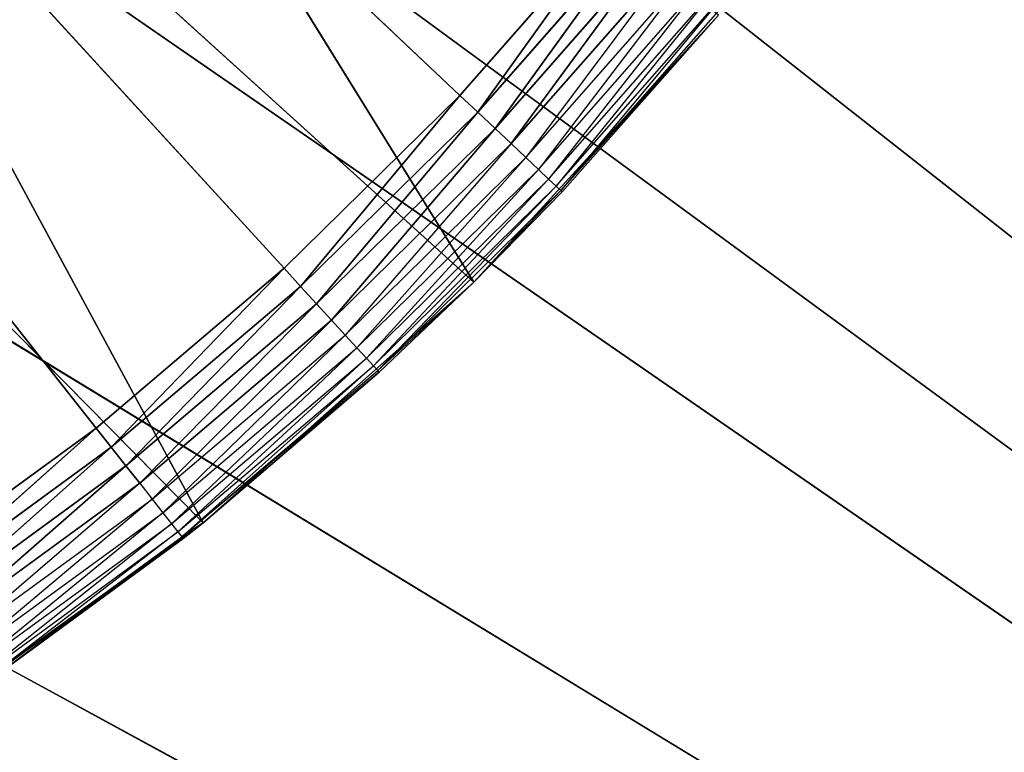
# Model space of a CAD drawing. Extents: x 0 to 6, y 0.1 to 15.2.
# Tile 168 of 256: x 5.316 to 5.456, y 0.652 to 0.757. Entities that reach past the tile are written whole.
import ezdxf

# ---------------------------------------------------------------- set-up
doc = ezdxf.new("R2010")
doc.units = 0
doc.header["$LTSCALE"] = 2.54
doc.layers.get('0').update_dxf_attribs({"color": 13, "linetype": 'CONTINUOUS'})

# ---------------------------------------------------------------- blocks, each defined once
blk = doc.blocks.new('UCHWYT_NA__CI_GACZK__GIUMI')
at = {"color": 0}
for p, q in [((6.03, 0.2755, 4.116), (4.53, 1.3755, 4.116)), ((6.03, 0.2755, 4.116), (4.53, 1.3755, 4.116)), ((5.32722, 0.69859, 1.316), (5.03, 1.0755, 1.316)), ((5.03, 1.0755, 1.316), (5.35394, 0.7213, 1.316)), ((5.32722, 0.69859, 1.316), (5.03, 1.0755, 1.316)), ((5.37893, 0.74589, 1.316), (5.03, 1.0755, 1.316)), ((5.37893, 0.74589, 1.316), (5.03, 1.0755, 1.316)), ((5.03, 1.0755, 1.316), (5.35394, 0.7213, 1.316)), ((5.29045, 0.85695, 1.516), (6.03, 0.2755, 1.516)), ((5.29045, 0.85695, 1.516), (6.03, 0.2755, 1.516)), ((5.29045, 0.85695, 1.616), (6.03, 0.2755, 1.616)), ((5.29045, 0.85695, 1.616), (6.03, 0.2755, 1.616)), ((5.38091, 0.71932, 1.516), (5.29907, 0.85166, 1.516)), ((5.38091, 0.71932, 1.516), (5.29907, 0.85166, 1.516)), ((5.34242, 0.68513, 1.516), (5.26952, 0.82029, 1.516)), ((5.34242, 0.68513, 1.516), (5.26952, 0.82029, 1.516)), ((5.38091, 0.71932, 1.516), (5.26952, 0.82029, 1.516)), ((5.38091, 0.71932, 1.516), (5.26952, 0.82029, 1.516)), ((5.24855, 0.81505, 1.516), (6.03, 0.2755, 1.516)), ((5.24855, 0.81505, 1.516), (6.03, 0.2755, 1.516)), ((5.24855, 0.81505, 1.616), (6.03, 0.2755, 1.616)), ((5.24855, 0.81505, 1.616), (6.03, 0.2755, 1.616)), ((5.34242, 0.68513, 1.516), (5.23634, 0.79279, 1.516)), ((5.34242, 0.68513, 1.516), (5.23634, 0.79279, 1.516)), ((5.2, 0.78105, 1.516), (6.03, 0.2755, 1.516)), ((5.2, 0.78105, 1.516), (6.03, 0.2755, 1.516)), ((6.03, 0.2755, 1.616), (5.2, 0.78105, 1.616)), ((6.03, 0.2755, 1.616), (5.2, 0.78105, 1.616)), ((5.40206, 0.77224, 1.316), (5.37893, 0.74589, 1.316)), ((5.40206, 0.77224, 1.316), (5.37893, 0.74589, 1.316)), ((5.40206, 0.77224, 1.316), (5.38146, 0.7435, 1.3163)), ((5.40206, 0.77224, 1.316), (5.38146, 0.7435, 1.3163)), ((5.38146, 0.7435, 1.3163), (5.40476, 0.77004, 1.3163)), ((5.38146, 0.7435, 1.3163), (5.40476, 0.77004, 1.3163)), ((5.40476, 0.77004, 1.3163), (5.38391, 0.74119, 1.31721)), ((5.40476, 0.77004, 1.3163), (5.38391, 0.74119, 1.31721)), ((5.38391, 0.74119, 1.31721), (5.40737, 0.76792, 1.31721)), ((5.38391, 0.74119, 1.31721), (5.40737, 0.76792, 1.31721)), ((5.40737, 0.76792, 1.31721), (5.3862, 0.73902, 1.31868)), ((5.40737, 0.76792, 1.31721), (5.3862, 0.73902, 1.31868)), ((5.3862, 0.73902, 1.31868), (5.40982, 0.76592, 1.31868)), ((5.40982, 0.76592, 1.31868), (5.38828, 0.73706, 1.32068)), ((5.38828, 0.73706, 1.32068), (5.41203, 0.76412, 1.32068)), ((5.41203, 0.76412, 1.32068), (5.39007, 0.73537, 1.32314)), ((5.39007, 0.73537, 1.32314), (5.41394, 0.76256, 1.32314)), ((5.41394, 0.76256, 1.32314), (5.39153, 0.73399, 1.326)), ((5.39153, 0.73399, 1.326), (5.41549, 0.76129, 1.326)), ((5.41549, 0.76129, 1.326), (5.3926, 0.73298, 1.32916)), ((5.3926, 0.73298, 1.32916), (5.41663, 0.76036, 1.32916)), ((5.41663, 0.76036, 1.32916), (5.39325, 0.73236, 1.33253)), ((5.39325, 0.73236, 1.33253), (5.41733, 0.75979, 1.33253)), ((5.41567, 0.75729, 1.516), (5.38091, 0.71932, 1.516)), ((5.41567, 0.75729, 1.516), (5.38091, 0.71932, 1.516)), ((5.41567, 0.75729, 1.336), (5.39325, 0.73236, 1.33253)), ((5.41567, 0.75729, 1.516), (5.39347, 0.73215, 1.336)), ((5.39347, 0.73215, 1.336), (5.41567, 0.75729, 1.336)), ((5.41567, 0.75729, 1.516), (5.39347, 0.73215, 1.336)), ((5.14629, 0.756, 1.516), (6.03, 0.2755, 1.516)), ((5.14629, 0.756, 1.516), (6.03, 0.2755, 1.516)), ((5.14629, 0.756, 1.616), (6.03, 0.2755, 1.616)), ((5.14629, 0.756, 1.616), (6.03, 0.2755, 1.616)), ((5.37893, 0.74589, 1.316), (5.35394, 0.7213, 1.316)), ((5.37893, 0.74589, 1.316), (5.35394, 0.7213, 1.316)), ((5.37893, 0.74589, 1.316), (5.35629, 0.71873, 1.3163)), ((5.37893, 0.74589, 1.316), (5.35629, 0.71873, 1.3163)), ((5.37893, 0.74589, 1.316), (5.38146, 0.7435, 1.3163)), ((5.37893, 0.74589, 1.316), (5.38146, 0.7435, 1.3163)), ((5.35629, 0.71873, 1.3163), (5.38146, 0.7435, 1.3163)), ((5.35629, 0.71873, 1.3163), (5.38146, 0.7435, 1.3163)), ((5.38146, 0.7435, 1.3163), (5.35856, 0.71625, 1.31721)), ((5.38146, 0.7435, 1.3163), (5.35856, 0.71625, 1.31721)), ((5.38146, 0.7435, 1.3163), (5.38391, 0.74119, 1.31721)), ((5.38146, 0.7435, 1.3163), (5.38391, 0.74119, 1.31721)), ((5.35856, 0.71625, 1.31721), (5.38391, 0.74119, 1.31721)), ((5.35856, 0.71625, 1.31721), (5.38391, 0.74119, 1.31721)), ((5.38391, 0.74119, 1.31721), (5.36069, 0.71392, 1.31868)), ((5.38391, 0.74119, 1.31721), (5.36069, 0.71392, 1.31868)), ((5.38391, 0.74119, 1.31721), (5.3862, 0.73902, 1.31868)), ((5.38391, 0.74119, 1.31721), (5.3862, 0.73902, 1.31868)), ((5.36069, 0.71392, 1.31868), (5.3862, 0.73902, 1.31868)), ((5.3862, 0.73902, 1.31868), (5.36262, 0.71181, 1.32068)), ((5.3862, 0.73902, 1.31868), (5.38828, 0.73706, 1.32068)), ((5.36262, 0.71181, 1.32068), (5.38828, 0.73706, 1.32068)), ((5.38828, 0.73706, 1.32068), (5.36428, 0.70999, 1.32314)), ((5.38828, 0.73706, 1.32068), (5.39007, 0.73537, 1.32314)), ((5.36428, 0.70999, 1.32314), (5.39007, 0.73537, 1.32314)), ((5.39007, 0.73537, 1.32314), (5.36563, 0.70852, 1.326)), ((5.39007, 0.73537, 1.32314), (5.39153, 0.73399, 1.326)), ((5.36563, 0.70852, 1.326), (5.39153, 0.73399, 1.326)), ((5.39153, 0.73399, 1.326), (5.36663, 0.70743, 1.32916)), ((5.39153, 0.73399, 1.326), (5.3926, 0.73298, 1.32916)), ((5.36663, 0.70743, 1.32916), (5.3926, 0.73298, 1.32916)), ((5.3926, 0.73298, 1.32916), (5.36724, 0.70676, 1.33253)), ((5.36724, 0.70676, 1.33253), (5.39325, 0.73236, 1.33253)), ((5.38091, 0.71932, 1.336), (5.39325, 0.73236, 1.33253)), ((5.38091, 0.71932, 1.516), (5.39347, 0.73215, 1.336)), ((5.38091, 0.71932, 1.516), (5.39347, 0.73215, 1.336)), ((5.38091, 0.71932, 1.336), (5.39347, 0.73215, 1.336)), ((5.3926, 0.73298, 1.32916), (5.39325, 0.73236, 1.33253)), ((5.39347, 0.73215, 1.336), (5.39325, 0.73236, 1.33253)), ((5.35394, 0.7213, 1.316), (5.32722, 0.69859, 1.316)), ((5.35394, 0.7213, 1.316), (5.32722, 0.69859, 1.316)), ((5.35394, 0.7213, 1.316), (5.32938, 0.69587, 1.3163)), ((5.35394, 0.7213, 1.316), (5.32938, 0.69587, 1.3163)), ((5.35394, 0.7213, 1.316), (5.35629, 0.71873, 1.3163)), ((5.35394, 0.7213, 1.316), (5.35629, 0.71873, 1.3163)), ((5.38091, 0.71932, 1.516), (5.34242, 0.68513, 1.516)), ((5.38091, 0.71932, 1.516), (5.34242, 0.68513, 1.516)), ((5.38091, 0.71932, 1.336), (5.36724, 0.70676, 1.33253)), ((5.36744, 0.70654, 1.336), (5.38091, 0.71932, 1.516)), ((5.36744, 0.70654, 1.336), (5.38091, 0.71932, 1.516)), ((5.36744, 0.70654, 1.336), (5.38091, 0.71932, 1.336)), ((5.38091, 0.71932, 1.516), (5.38091, 0.71932, 1.336)), ((5.38091, 0.71932, 1.516), (5.38091, 0.71932, 1.336)), ((5.32938, 0.69587, 1.3163), (5.35629, 0.71873, 1.3163)), ((5.32938, 0.69587, 1.3163), (5.35629, 0.71873, 1.3163)), ((5.35629, 0.71873, 1.3163), (5.33146, 0.69322, 1.31721)), ((5.35629, 0.71873, 1.3163), (5.33146, 0.69322, 1.31721)), ((5.35629, 0.71873, 1.3163), (5.35856, 0.71625, 1.31721)), ((5.35629, 0.71873, 1.3163), (5.35856, 0.71625, 1.31721)), ((5.33146, 0.69322, 1.31721), (5.35856, 0.71625, 1.31721)), ((5.33146, 0.69322, 1.31721), (5.35856, 0.71625, 1.31721)), ((5.35856, 0.71625, 1.31721), (5.33342, 0.69074, 1.31868)), ((5.35856, 0.71625, 1.31721), (5.33342, 0.69074, 1.31868)), ((5.35856, 0.71625, 1.31721), (5.36069, 0.71392, 1.31868)), ((5.35856, 0.71625, 1.31721), (5.36069, 0.71392, 1.31868)), ((5.33342, 0.69074, 1.31868), (5.36069, 0.71392, 1.31868)), ((5.36069, 0.71392, 1.31868), (5.33519, 0.6885, 1.32068)), ((5.36069, 0.71392, 1.31868), (5.36262, 0.71181, 1.32068)), ((5.33519, 0.6885, 1.32068), (5.36262, 0.71181, 1.32068)), ((5.36262, 0.71181, 1.32068), (5.33671, 0.68656, 1.32314)), ((5.36262, 0.71181, 1.32068), (5.36428, 0.70999, 1.32314)), ((5.33671, 0.68656, 1.32314), (5.36428, 0.70999, 1.32314)), ((5.36428, 0.70999, 1.32314), (5.33795, 0.68499, 1.326)), ((5.36428, 0.70999, 1.32314), (5.36563, 0.70852, 1.326)), ((5.33795, 0.68499, 1.326), (5.36563, 0.70852, 1.326)), ((5.36563, 0.70852, 1.326), (5.33886, 0.68384, 1.32916)), ((5.36563, 0.70852, 1.326), (5.36663, 0.70743, 1.32916)), ((5.33886, 0.68384, 1.32916), (5.36663, 0.70743, 1.32916)), ((5.36663, 0.70743, 1.32916), (5.33942, 0.68313, 1.33253)), ((5.33942, 0.68313, 1.33253), (5.36724, 0.70676, 1.33253)), ((5.36744, 0.70654, 1.336), (5.33942, 0.68313, 1.33253)), ((5.34242, 0.68513, 1.336), (5.36744, 0.70654, 1.336)), ((5.36744, 0.70654, 1.336), (5.34242, 0.68513, 1.516)), ((5.36744, 0.70654, 1.336), (5.34242, 0.68513, 1.516)), ((5.36663, 0.70743, 1.32916), (5.36724, 0.70676, 1.33253)), ((5.36744, 0.70654, 1.336), (5.36724, 0.70676, 1.33253)), ((5.32722, 0.69859, 1.316), (5.29892, 0.6779, 1.316)), ((5.32722, 0.69859, 1.316), (5.29892, 0.6779, 1.316)), ((5.32722, 0.69859, 1.316), (5.30087, 0.67503, 1.3163)), ((5.32722, 0.69859, 1.316), (5.30087, 0.67503, 1.3163)), ((5.32722, 0.69859, 1.316), (5.32938, 0.69587, 1.3163)), ((5.32722, 0.69859, 1.316), (5.32938, 0.69587, 1.3163)), ((5.30087, 0.67503, 1.3163), (5.32938, 0.69587, 1.3163)), ((5.30087, 0.67503, 1.3163), (5.32938, 0.69587, 1.3163)), ((5.32938, 0.69587, 1.3163), (5.30275, 0.67224, 1.31721)), ((5.32938, 0.69587, 1.3163), (5.30275, 0.67224, 1.31721)), ((5.32938, 0.69587, 1.3163), (5.33146, 0.69322, 1.31721)), ((5.32938, 0.69587, 1.3163), (5.33146, 0.69322, 1.31721)), ((5.30275, 0.67224, 1.31721), (5.33146, 0.69322, 1.31721)), ((5.30275, 0.67224, 1.31721), (5.33146, 0.69322, 1.31721)), ((5.33146, 0.69322, 1.31721), (5.30452, 0.66962, 1.31868)), ((5.33146, 0.69322, 1.31721), (5.30452, 0.66962, 1.31868)), ((5.33146, 0.69322, 1.31721), (5.33342, 0.69074, 1.31868)), ((5.33146, 0.69322, 1.31721), (5.33342, 0.69074, 1.31868)), ((5.30452, 0.66962, 1.31868), (5.33342, 0.69074, 1.31868)), ((5.33342, 0.69074, 1.31868), (5.30612, 0.66726, 1.32068)), ((5.33342, 0.69074, 1.31868), (5.33519, 0.6885, 1.32068)), ((5.30612, 0.66726, 1.32068), (5.33519, 0.6885, 1.32068)), ((5.33519, 0.6885, 1.32068), (5.3075, 0.66521, 1.32314)), ((5.33519, 0.6885, 1.32068), (5.33671, 0.68656, 1.32314)), ((5.3075, 0.66521, 1.32314), (5.33671, 0.68656, 1.32314)), ((5.33671, 0.68656, 1.32314), (5.30862, 0.66356, 1.326)), ((5.33671, 0.68656, 1.32314), (5.33795, 0.68499, 1.326)), ((5.34242, 0.68513, 1.516), (5.30063, 0.65507, 1.516)), ((5.34242, 0.68513, 1.516), (5.30063, 0.65507, 1.516)), ((5.30862, 0.66356, 1.326), (5.33795, 0.68499, 1.326)), ((5.33795, 0.68499, 1.326), (5.30945, 0.66234, 1.32916)), ((5.33795, 0.68499, 1.326), (5.33886, 0.68384, 1.32916)), ((5.34242, 0.68513, 1.336), (5.33942, 0.68313, 1.33253)), ((5.33961, 0.68289, 1.336), (5.34242, 0.68513, 1.516)), ((5.33961, 0.68289, 1.336), (5.34242, 0.68513, 1.336)), ((5.33961, 0.68289, 1.336), (5.34242, 0.68513, 1.516)), ((5.34242, 0.68513, 1.336), (5.34242, 0.68513, 1.516)), ((5.34242, 0.68513, 1.336), (5.34242, 0.68513, 1.516)), ((5.33961, 0.68289, 1.336), (5.30063, 0.65507, 1.516)), ((5.33961, 0.68289, 1.336), (5.30063, 0.65507, 1.516)), ((5.30945, 0.66234, 1.32916), (5.33886, 0.68384, 1.32916)), ((5.33886, 0.68384, 1.32916), (5.30995, 0.66159, 1.33253)), ((5.30995, 0.66159, 1.33253), (5.33942, 0.68313, 1.33253)), ((5.31012, 0.66134, 1.336), (5.33942, 0.68313, 1.33253)), ((5.31012, 0.66134, 1.336), (5.33961, 0.68289, 1.336)), ((5.33886, 0.68384, 1.32916), (5.33942, 0.68313, 1.33253)), ((5.33961, 0.68289, 1.336), (5.33942, 0.68313, 1.33253))]:
    blk.add_line(p, q, dxfattribs=at)
mesh = blk.add_polyface(dxfattribs=at)
corners = [(6.03, 14.8755, 1.616), (5.32445, 1.2455, 1.616), (6.03, 0.2755, 1.616)]
mesh.append_faces([[corners[k] for k in face] for face in [(0, 1, 2)]], dxfattribs={"color": 0})
mesh = blk.add_polyface(dxfattribs=at)
corners = [(6.03, 0.2755, 1.516), (5.3495, 1.19179, 1.516), (6.03, 14.8755, 1.516)]
mesh.append_faces([[corners[k] for k in face] for face in [(0, 1, 2)]], dxfattribs={"color": 0})
mesh = blk.add_polyface(dxfattribs=at)
corners = [(6.03, 0.2755, 4.116), (4.53, 1.3755, 4.116), (4.53, 0.2755, 4.116)]
mesh.append_faces([[corners[k] for k in face] for face in [(0, 1, 2)]], dxfattribs={"color": 0})
mesh = blk.add_polyface(dxfattribs=at)
corners = [(6.03, 1.3755, 4.116), (4.53, 1.3755, 4.116), (6.03, 0.2755, 4.116)]
mesh.append_faces([[corners[k] for k in face] for face in [(0, 1, 2)]], dxfattribs={"color": 0})
mesh = blk.add_polyface(dxfattribs=at)
corners = [(6.03, 0.2755, 4.016), (4.53, 0.2755, 4.016), (6.03, 1.3755, 4.016)]
mesh.append_faces([[corners[k] for k in face] for face in [(0, 1, 2)]], dxfattribs={"color": 0})
mesh = blk.add_polyface(dxfattribs=at)
corners = [(6.03, 1.3755, 4.016), (4.53, 0.2755, 4.016), (4.53, 1.3755, 4.016)]
mesh.append_faces([[corners[k] for k in face] for face in [(0, 1, 2)]], dxfattribs={"color": 0})
mesh = blk.add_polyface(dxfattribs=at)
corners = [(6.03, 0.2755, 1.616), (5.32445, 1.2455, 1.616), (5.3495, 1.19179, 1.616)]
mesh.append_faces([[corners[k] for k in face] for face in [(0, 1, 2)]], dxfattribs={"color": 0})
mesh = blk.add_polyface(dxfattribs=at)
corners = [(6.03, 0.2755, 1.516), (5.36483, 1.13454, 1.516), (5.3495, 1.19179, 1.516)]
mesh.append_faces([[corners[k] for k in face] for face in [(0, 1, 2)]], dxfattribs={"color": 0})
mesh = blk.add_polyface(dxfattribs=at)
corners = [(6.03, 0.2755, 1.616), (5.3495, 1.19179, 1.616), (5.36483, 1.13454, 1.616)]
mesh.append_faces([[corners[k] for k in face] for face in [(0, 1, 2)]], dxfattribs={"color": 0})
mesh = blk.add_polyface(dxfattribs=at)
corners = [(6.03, 0.2755, 1.516), (5.37, 1.0755, 1.516), (5.36483, 1.13454, 1.516)]
mesh.append_faces([[corners[k] for k in face] for face in [(0, 1, 2)]], dxfattribs={"color": 0})
mesh = blk.add_polyface(dxfattribs=at)
corners = [(6.03, 0.2755, 1.616), (5.36483, 1.13454, 1.616), (5.37, 1.0755, 1.616)]
mesh.append_faces([[corners[k] for k in face] for face in [(0, 1, 2)]], dxfattribs={"color": 0})
mesh = blk.add_polyface(dxfattribs=at)
corners = [(5.35394, 0.7213, 1.316), (5.32722, 0.69859, 1.316), (5.03, 1.0755, 1.316)]
mesh.append_faces([[corners[k] for k in face] for face in [(0, 1, 2)]], dxfattribs={"color": 0})
mesh = blk.add_polyface(dxfattribs=at)
corners = [(5.32722, 0.69859, 1.316), (5.29892, 0.6779, 1.316), (5.03, 1.0755, 1.316)]
mesh.append_faces([[corners[k] for k in face] for face in [(0, 1, 2)]], dxfattribs={"color": 0})
mesh = blk.add_polyface(dxfattribs=at)
corners = [(5.40206, 0.77224, 1.316), (5.37893, 0.74589, 1.316), (5.03, 1.0755, 1.316)]
mesh.append_faces([[corners[k] for k in face] for face in [(0, 1, 2)]], dxfattribs={"color": 0})
mesh = blk.add_polyface(dxfattribs=at)
corners = [(5.37893, 0.74589, 1.316), (5.35394, 0.7213, 1.316), (5.03, 1.0755, 1.316)]
mesh.append_faces([[corners[k] for k in face] for face in [(0, 1, 2)]], dxfattribs={"color": 0})
mesh = blk.add_polyface(dxfattribs=at)
corners = [(6.03, 0.2755, 1.516), (5.36483, 1.01646, 1.516), (5.37, 1.0755, 1.516)]
mesh.append_faces([[corners[k] for k in face] for face in [(0, 1, 2)]], dxfattribs={"color": 0})
mesh = blk.add_polyface(dxfattribs=at)
corners = [(6.03, 0.2755, 1.616), (5.37, 1.0755, 1.616), (5.36483, 1.01646, 1.616)]
mesh.append_faces([[corners[k] for k in face] for face in [(0, 1, 2)]], dxfattribs={"color": 0})
mesh = blk.add_polyface(dxfattribs=at)
corners = [(6.03, 0.2755, 1.616), (1.36483, 1.01646, 1.616), (1.3495, 0.95921, 1.616)]
mesh.append_faces([[corners[k] for k in face] for face in [(0, 1, 2)]], dxfattribs={"color": 0})
mesh = blk.add_polyface(dxfattribs=at)
corners = [(6.03, 0.2755, 1.616), (4.97096, 0.74067, 1.616), (1.36483, 1.01646, 1.616)]
mesh.append_faces([[corners[k] for k in face] for face in [(0, 1, 2)]], dxfattribs={"color": 0})
mesh = blk.add_polyface(dxfattribs=at)
corners = [(6.03, 0.2755, 1.516), (5.3495, 0.95921, 1.516), (5.36483, 1.01646, 1.516)]
mesh.append_faces([[corners[k] for k in face] for face in [(0, 1, 2)]], dxfattribs={"color": 0})
mesh = blk.add_polyface(dxfattribs=at)
corners = [(6.03, 0.2755, 1.616), (5.36483, 1.01646, 1.616), (5.3495, 0.95921, 1.616)]
mesh.append_faces([[corners[k] for k in face] for face in [(0, 1, 2)]], dxfattribs={"color": 0})
mesh = blk.add_polyface(dxfattribs=at)
corners = [(6.03, 0.2755, 1.616), (1.3495, 0.95921, 1.616), (1.32445, 0.9055, 1.616)]
mesh.append_faces([[corners[k] for k in face] for face in [(0, 1, 2)]], dxfattribs={"color": 0})
mesh = blk.add_polyface(dxfattribs=at)
corners = [(6.03, 0.2755, 1.516), (5.32445, 0.9055, 1.516), (5.3495, 0.95921, 1.516)]
mesh.append_faces([[corners[k] for k in face] for face in [(0, 1, 2)]], dxfattribs={"color": 0})
mesh = blk.add_polyface(dxfattribs=at)
corners = [(6.03, 0.2755, 1.616), (5.3495, 0.95921, 1.616), (5.32445, 0.9055, 1.616)]
mesh.append_faces([[corners[k] for k in face] for face in [(0, 1, 2)]], dxfattribs={"color": 0})
mesh = blk.add_polyface(dxfattribs=at)
corners = [(6.03, 0.2755, 1.616), (1.32445, 0.9055, 1.616), (1.29045, 0.85695, 1.616)]
mesh.append_faces([[corners[k] for k in face] for face in [(0, 1, 2)]], dxfattribs={"color": 0})
mesh = blk.add_polyface(dxfattribs=at)
corners = [(6.03, 0.2755, 1.516), (5.29045, 0.85695, 1.516), (5.32445, 0.9055, 1.516)]
mesh.append_faces([[corners[k] for k in face] for face in [(0, 1, 2)]], dxfattribs={"color": 0})
mesh = blk.add_polyface(dxfattribs=at)
corners = [(6.03, 0.2755, 1.616), (5.32445, 0.9055, 1.616), (5.29045, 0.85695, 1.616)]
mesh.append_faces([[corners[k] for k in face] for face in [(0, 1, 2)]], dxfattribs={"color": 0})
mesh = blk.add_polyface(dxfattribs=at)
corners = [(6.03, 0.2755, 1.616), (1.29045, 0.85695, 1.616), (1.24855, 0.81505, 1.616)]
mesh.append_faces([[corners[k] for k in face] for face in [(0, 1, 2)]], dxfattribs={"color": 0})
mesh = blk.add_polyface(dxfattribs=at)
corners = [(6.03, 0.2755, 1.516), (5.24855, 0.81505, 1.516), (5.29045, 0.85695, 1.516)]
mesh.append_faces([[corners[k] for k in face] for face in [(0, 1, 2)]], dxfattribs={"color": 0})
mesh = blk.add_polyface(dxfattribs=at)
corners = [(6.03, 0.2755, 1.616), (5.29045, 0.85695, 1.616), (5.24855, 0.81505, 1.616)]
mesh.append_faces([[corners[k] for k in face] for face in [(0, 1, 2)]], dxfattribs={"color": 0})
mesh = blk.add_polyface(dxfattribs=at)
corners = [(5.38091, 0.71932, 1.516), (5.29907, 0.85166, 1.516), (5.26952, 0.82029, 1.516)]
mesh.append_faces([[corners[k] for k in face] for face in [(0, 1, 2)]], dxfattribs={"color": 0})
mesh = blk.add_polyface(dxfattribs=at)
corners = [(5.41567, 0.75729, 1.516), (5.29907, 0.85166, 1.516), (5.38091, 0.71932, 1.516)]
mesh.append_faces([[corners[k] for k in face] for face in [(0, 1, 2)]], dxfattribs={"color": 0})
mesh = blk.add_polyface(dxfattribs=at)
corners = [(5.34242, 0.68513, 1.516), (5.26952, 0.82029, 1.516), (5.23634, 0.79279, 1.516)]
mesh.append_faces([[corners[k] for k in face] for face in [(0, 1, 2)]], dxfattribs={"color": 0})
mesh = blk.add_polyface(dxfattribs=at)
corners = [(5.38091, 0.71932, 1.516), (5.26952, 0.82029, 1.516), (5.34242, 0.68513, 1.516)]
mesh.append_faces([[corners[k] for k in face] for face in [(0, 1, 2)]], dxfattribs={"color": 0})
mesh = blk.add_polyface(dxfattribs=at)
corners = [(6.03, 0.2755, 1.616), (1.24855, 0.81505, 1.616), (1.2, 0.78105, 1.616)]
mesh.append_faces([[corners[k] for k in face] for face in [(0, 1, 2)]], dxfattribs={"color": 0})
mesh = blk.add_polyface(dxfattribs=at)
corners = [(6.03, 0.2755, 1.516), (5.2, 0.78105, 1.516), (5.24855, 0.81505, 1.516)]
mesh.append_faces([[corners[k] for k in face] for face in [(0, 1, 2)]], dxfattribs={"color": 0})
mesh = blk.add_polyface(dxfattribs=at)
corners = [(6.03, 0.2755, 1.616), (5.24855, 0.81505, 1.616), (5.2, 0.78105, 1.616)]
mesh.append_faces([[corners[k] for k in face] for face in [(0, 1, 2)]], dxfattribs={"color": 0})
mesh = blk.add_polyface(dxfattribs=at)
corners = [(5.34242, 0.68513, 1.516), (5.23634, 0.79279, 1.516), (5.30063, 0.65507, 1.516)]
mesh.append_faces([[corners[k] for k in face] for face in [(0, 1, 2)]], dxfattribs={"color": 0})
mesh = blk.add_polyface(dxfattribs=at)
corners = [(6.03, 0.2755, 1.616), (1.2, 0.78105, 1.616), (1.14629, 0.756, 1.616)]
mesh.append_faces([[corners[k] for k in face] for face in [(0, 1, 2)]], dxfattribs={"color": 0})
mesh = blk.add_polyface(dxfattribs=at)
corners = [(6.03, 0.2755, 1.516), (5.14629, 0.756, 1.516), (5.2, 0.78105, 1.516)]
mesh.append_faces([[corners[k] for k in face] for face in [(0, 1, 2)]], dxfattribs={"color": 0})
mesh = blk.add_polyface(dxfattribs=at)
corners = [(6.03, 0.2755, 1.616), (5.2, 0.78105, 1.616), (5.14629, 0.756, 1.616)]
mesh.append_faces([[corners[k] for k in face] for face in [(0, 1, 2)]], dxfattribs={"color": 0})
mesh = blk.add_polyface(dxfattribs=at)
corners = [(5.40206, 0.77224, 1.316), (5.38146, 0.7435, 1.3163), (5.37893, 0.74589, 1.316)]
mesh.append_faces([[corners[k] for k in face] for face in [(0, 1, 2)]], dxfattribs={"color": 0})
mesh = blk.add_polyface(dxfattribs=at)
corners = [(5.40476, 0.77004, 1.3163), (5.38146, 0.7435, 1.3163), (5.40206, 0.77224, 1.316)]
mesh.append_faces([[corners[k] for k in face] for face in [(0, 1, 2)]], dxfattribs={"color": 0})
mesh = blk.add_polyface(dxfattribs=at)
corners = [(5.40476, 0.77004, 1.3163), (5.38391, 0.74119, 1.31721), (5.38146, 0.7435, 1.3163)]
mesh.append_faces([[corners[k] for k in face] for face in [(0, 1, 2)]], dxfattribs={"color": 0})
mesh = blk.add_polyface(dxfattribs=at)
corners = [(5.40737, 0.76792, 1.31721), (5.38391, 0.74119, 1.31721), (5.40476, 0.77004, 1.3163)]
mesh.append_faces([[corners[k] for k in face] for face in [(0, 1, 2)]], dxfattribs={"color": 0})
mesh = blk.add_polyface(dxfattribs=at)
corners = [(5.40737, 0.76792, 1.31721), (5.3862, 0.73902, 1.31868), (5.38391, 0.74119, 1.31721)]
mesh.append_faces([[corners[k] for k in face] for face in [(0, 1, 2)]], dxfattribs={"color": 0})
mesh = blk.add_polyface(dxfattribs=at)
corners = [(5.40982, 0.76592, 1.31868), (5.3862, 0.73902, 1.31868), (5.40737, 0.76792, 1.31721)]
mesh.append_faces([[corners[k] for k in face] for face in [(0, 1, 2)]], dxfattribs={"color": 0})
mesh = blk.add_polyface(dxfattribs=at)
corners = [(5.41567, 0.75729, 1.516), (5.38091, 0.71932, 1.516), (5.39347, 0.73215, 1.336)]
mesh.append_faces([[corners[k] for k in face] for face in [(0, 1, 2)]], dxfattribs={"color": 0})
mesh = blk.add_polyface(dxfattribs=at)
corners = [(5.41567, 0.75729, 1.516), (5.39347, 0.73215, 1.336), (5.41567, 0.75729, 1.336)]
mesh.append_faces([[corners[k] for k in face] for face in [(0, 1, 2)]], dxfattribs={"color": 0})
mesh = blk.add_polyface(dxfattribs=at)
corners = [(6.03, 0.2755, 1.616), (1.14629, 0.756, 1.616), (0.03, 0.2755, 1.616)]
mesh.append_faces([[corners[k] for k in face] for face in [(0, 1, 2)]], dxfattribs={"color": 0})
mesh = blk.add_polyface(dxfattribs=at)
corners = [(6.03, 0.2755, 1.516), (5.08904, 0.74067, 1.516), (5.14629, 0.756, 1.516)]
mesh.append_faces([[corners[k] for k in face] for face in [(0, 1, 2)]], dxfattribs={"color": 0})
mesh = blk.add_polyface(dxfattribs=at)
corners = [(6.03, 0.2755, 1.616), (5.14629, 0.756, 1.616), (5.08904, 0.74067, 1.616)]
mesh.append_faces([[corners[k] for k in face] for face in [(0, 1, 2)]], dxfattribs={"color": 0})
mesh = blk.add_polyface(dxfattribs=at)
corners = [(5.37893, 0.74589, 1.316), (5.35629, 0.71873, 1.3163), (5.35394, 0.7213, 1.316)]
mesh.append_faces([[corners[k] for k in face] for face in [(0, 1, 2)]], dxfattribs={"color": 0})
mesh = blk.add_polyface(dxfattribs=at)
corners = [(5.38146, 0.7435, 1.3163), (5.35629, 0.71873, 1.3163), (5.37893, 0.74589, 1.316)]
mesh.append_faces([[corners[k] for k in face] for face in [(0, 1, 2)]], dxfattribs={"color": 0})
mesh = blk.add_polyface(dxfattribs=at)
corners = [(5.38146, 0.7435, 1.3163), (5.35856, 0.71625, 1.31721), (5.35629, 0.71873, 1.3163)]
mesh.append_faces([[corners[k] for k in face] for face in [(0, 1, 2)]], dxfattribs={"color": 0})
mesh = blk.add_polyface(dxfattribs=at)
corners = [(5.38391, 0.74119, 1.31721), (5.35856, 0.71625, 1.31721), (5.38146, 0.7435, 1.3163)]
mesh.append_faces([[corners[k] for k in face] for face in [(0, 1, 2)]], dxfattribs={"color": 0})
mesh = blk.add_polyface(dxfattribs=at)
corners = [(6.03, 0.2755, 1.516), (0.03, 0.2755, 1.516), (4.97096, 0.74067, 1.516)]
mesh.append_faces([[corners[k] for k in face] for face in [(0, 1, 2)]], dxfattribs={"color": 0})
mesh = blk.add_polyface(dxfattribs=at)
corners = [(6.03, 0.2755, 1.516), (4.97096, 0.74067, 1.516), (5.03, 0.7355, 1.516)]
mesh.append_faces([[corners[k] for k in face] for face in [(0, 1, 2)]], dxfattribs={"color": 0})
mesh = blk.add_polyface(dxfattribs=at)
corners = [(6.03, 0.2755, 1.616), (5.03, 0.7355, 1.616), (4.97096, 0.74067, 1.616)]
mesh.append_faces([[corners[k] for k in face] for face in [(0, 1, 2)]], dxfattribs={"color": 0})
mesh = blk.add_polyface(dxfattribs=at)
corners = [(6.03, 0.2755, 1.516), (5.03, 0.7355, 1.516), (5.08904, 0.74067, 1.516)]
mesh.append_faces([[corners[k] for k in face] for face in [(0, 1, 2)]], dxfattribs={"color": 0})
mesh = blk.add_polyface(dxfattribs=at)
corners = [(6.03, 0.2755, 1.616), (5.08904, 0.74067, 1.616), (5.03, 0.7355, 1.616)]
mesh.append_faces([[corners[k] for k in face] for face in [(0, 1, 2)]], dxfattribs={"color": 0})
mesh = blk.add_polyface(dxfattribs=at)
corners = [(5.38391, 0.74119, 1.31721), (5.36069, 0.71392, 1.31868), (5.35856, 0.71625, 1.31721)]
mesh.append_faces([[corners[k] for k in face] for face in [(0, 1, 2)]], dxfattribs={"color": 0})
mesh = blk.add_polyface(dxfattribs=at)
corners = [(5.3862, 0.73902, 1.31868), (5.36069, 0.71392, 1.31868), (5.38391, 0.74119, 1.31721)]
mesh.append_faces([[corners[k] for k in face] for face in [(0, 1, 2)]], dxfattribs={"color": 0})
mesh = blk.add_polyface(dxfattribs=at)
corners = [(5.39347, 0.73215, 1.336), (5.38091, 0.71932, 1.516), (5.38091, 0.71932, 1.336)]
mesh.append_faces([[corners[k] for k in face] for face in [(0, 1, 2)]], dxfattribs={"color": 0})
mesh = blk.add_polyface(dxfattribs=at)
corners = [(5.35394, 0.7213, 1.316), (5.32938, 0.69587, 1.3163), (5.32722, 0.69859, 1.316)]
mesh.append_faces([[corners[k] for k in face] for face in [(0, 1, 2)]], dxfattribs={"color": 0})
mesh = blk.add_polyface(dxfattribs=at)
corners = [(5.35629, 0.71873, 1.3163), (5.32938, 0.69587, 1.3163), (5.35394, 0.7213, 1.316)]
mesh.append_faces([[corners[k] for k in face] for face in [(0, 1, 2)]], dxfattribs={"color": 0})
mesh = blk.add_polyface(dxfattribs=at)
corners = [(5.34242, 0.68513, 1.516), (5.36744, 0.70654, 1.336), (5.38091, 0.71932, 1.516)]
mesh.append_faces([[corners[k] for k in face] for face in [(0, 1, 2)]], dxfattribs={"color": 0})
mesh = blk.add_polyface(dxfattribs=at)
corners = [(5.38091, 0.71932, 1.516), (5.36744, 0.70654, 1.336), (5.38091, 0.71932, 1.336)]
mesh.append_faces([[corners[k] for k in face] for face in [(0, 1, 2)]], dxfattribs={"color": 0})
mesh = blk.add_polyface(dxfattribs=at)
corners = [(5.35629, 0.71873, 1.3163), (5.33146, 0.69322, 1.31721), (5.32938, 0.69587, 1.3163)]
mesh.append_faces([[corners[k] for k in face] for face in [(0, 1, 2)]], dxfattribs={"color": 0})
mesh = blk.add_polyface(dxfattribs=at)
corners = [(5.35856, 0.71625, 1.31721), (5.33146, 0.69322, 1.31721), (5.35629, 0.71873, 1.3163)]
mesh.append_faces([[corners[k] for k in face] for face in [(0, 1, 2)]], dxfattribs={"color": 0})
mesh = blk.add_polyface(dxfattribs=at)
corners = [(5.35856, 0.71625, 1.31721), (5.33342, 0.69074, 1.31868), (5.33146, 0.69322, 1.31721)]
mesh.append_faces([[corners[k] for k in face] for face in [(0, 1, 2)]], dxfattribs={"color": 0})
mesh = blk.add_polyface(dxfattribs=at)
corners = [(5.36069, 0.71392, 1.31868), (5.33342, 0.69074, 1.31868), (5.35856, 0.71625, 1.31721)]
mesh.append_faces([[corners[k] for k in face] for face in [(0, 1, 2)]], dxfattribs={"color": 0})
mesh = blk.add_polyface(dxfattribs=at)
corners = [(5.34242, 0.68513, 1.516), (5.34242, 0.68513, 1.336), (5.36744, 0.70654, 1.336)]
mesh.append_faces([[corners[k] for k in face] for face in [(0, 1, 2)]], dxfattribs={"color": 0})
mesh = blk.add_polyface(dxfattribs=at)
corners = [(5.32722, 0.69859, 1.316), (5.30087, 0.67503, 1.3163), (5.29892, 0.6779, 1.316)]
mesh.append_faces([[corners[k] for k in face] for face in [(0, 1, 2)]], dxfattribs={"color": 0})
mesh = blk.add_polyface(dxfattribs=at)
corners = [(5.32938, 0.69587, 1.3163), (5.30087, 0.67503, 1.3163), (5.32722, 0.69859, 1.316)]
mesh.append_faces([[corners[k] for k in face] for face in [(0, 1, 2)]], dxfattribs={"color": 0})
mesh = blk.add_polyface(dxfattribs=at)
corners = [(5.32938, 0.69587, 1.3163), (5.30275, 0.67224, 1.31721), (5.30087, 0.67503, 1.3163)]
mesh.append_faces([[corners[k] for k in face] for face in [(0, 1, 2)]], dxfattribs={"color": 0})
mesh = blk.add_polyface(dxfattribs=at)
corners = [(5.33146, 0.69322, 1.31721), (5.30275, 0.67224, 1.31721), (5.32938, 0.69587, 1.3163)]
mesh.append_faces([[corners[k] for k in face] for face in [(0, 1, 2)]], dxfattribs={"color": 0})
mesh = blk.add_polyface(dxfattribs=at)
corners = [(5.33146, 0.69322, 1.31721), (5.30452, 0.66962, 1.31868), (5.30275, 0.67224, 1.31721)]
mesh.append_faces([[corners[k] for k in face] for face in [(0, 1, 2)]], dxfattribs={"color": 0})
mesh = blk.add_polyface(dxfattribs=at)
corners = [(5.33342, 0.69074, 1.31868), (5.30452, 0.66962, 1.31868), (5.33146, 0.69322, 1.31721)]
mesh.append_faces([[corners[k] for k in face] for face in [(0, 1, 2)]], dxfattribs={"color": 0})
mesh = blk.add_polyface(dxfattribs=at)
corners = [(5.30063, 0.65507, 1.516), (5.33961, 0.68289, 1.336), (5.34242, 0.68513, 1.516)]
mesh.append_faces([[corners[k] for k in face] for face in [(0, 1, 2)]], dxfattribs={"color": 0})
mesh = blk.add_polyface(dxfattribs=at)
corners = [(5.34242, 0.68513, 1.516), (5.33961, 0.68289, 1.336), (5.34242, 0.68513, 1.336)]
mesh.append_faces([[corners[k] for k in face] for face in [(0, 1, 2)]], dxfattribs={"color": 0})
mesh = blk.add_polyface(dxfattribs=at)
corners = [(5.30063, 0.65507, 1.516), (5.31012, 0.66134, 1.336), (5.33961, 0.68289, 1.336)]
mesh.append_faces([[corners[k] for k in face] for face in [(0, 1, 2)]], dxfattribs={"color": 0})

msp = doc.modelspace()

# ---------------------------------------------------------------- block references
at = {"color": 0}
msp.add_blockref('UCHWYT_NA__CI_GACZK__GIUMI', (0, 0), dxfattribs=at)

doc.saveas('drawing.dxf')
